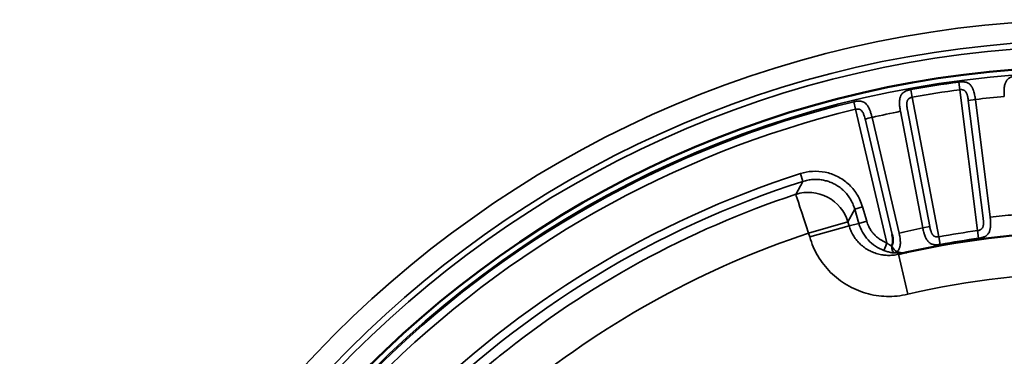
# Model space of a CAD drawing. Header units: millimetres. Extents: x 50 to 3176, y 50 to 2109.
# Tile 145 of 256: x 1162 to 1186, y 511 to 520. Entities that reach past the tile are written whole.
import ezdxf

# ---------------------------------------------------------------- set-up
doc = ezdxf.new("R2010")
doc.units = ezdxf.units.MM
doc.header["$LTSCALE"] = 10
doc.layers.add('Visible (ISO)', color=7, linetype='Continuous', lineweight=50)
doc.layers.add('Visible Narrow (ISO)', color=7, linetype='Continuous', lineweight=35)

msp = doc.modelspace()

# ---------------------------------------------------------------- linework, layer by layer
at = {"layer": 'Visible (ISO)'}
msp.add_line((1183.1865, 513.8894), (1183.1812, 513.8882), dxfattribs=at)
msp.add_circle((1187.953, 493.4384), 25.0206, dxfattribs=at)
msp.add_arc((1187.953, 493.4384), 21, 77.44199, 102.55805, dxfattribs=at)
for points, knots in [([(1183.012, 514.0967), (1183.0133, 514.0984), (1183.0147, 514.1002), (1183.016, 514.1019), (1183.0203, 514.1078), (1183.0241, 514.1137), (1183.0274, 514.1198), (1183.0309, 514.1262), (1183.0338, 514.1327), (1183.0362, 514.1393), (1183.0365, 514.1402), (1183.0368, 514.1411), (1183.0371, 514.1419), (1183.0378, 514.1438), (1183.0384, 514.1456), (1183.0389, 514.1475), (1183.0405, 514.153), (1183.0418, 514.1585), (1183.0428, 514.1642), (1183.0431, 514.166), (1183.0434, 514.1678), (1183.0436, 514.1696), (1183.0445, 514.1756), (1183.0452, 514.1818), (1183.0456, 514.1881), (1183.0459, 514.1927), (1183.0462, 514.1974), (1183.0463, 514.2022), (1183.0466, 514.2099), (1183.0466, 514.2177), (1183.0464, 514.226), (1183.0463, 514.2299), (1183.0462, 514.2339), (1183.046, 514.2379), (1183.0456, 514.2458), (1183.045, 514.254), (1183.044, 514.2628), (1183.0437, 514.2659), (1183.0434, 514.2691), (1183.043, 514.2723), (1183.0428, 514.2736), (1183.0427, 514.2749), (1183.0425, 514.2763), (1183.0411, 514.2874), (1183.0392, 514.2994), (1183.037, 514.3122), (1183.0366, 514.3142), (1183.0363, 514.3163), (1183.0359, 514.3183), (1183.0338, 514.3303), (1183.0313, 514.3429), (1183.0286, 514.356), (1183.028, 514.3593), (1183.0273, 514.3626), (1183.0266, 514.3659)], [0.00000046, 0.00000046, 0.00000046, 0.00000046, 0.02700177, 0.02700177, 0.02700177, 0.1170128, 0.1170128, 0.1170128, 0.21149699, 0.21149699, 0.21149699, 0.22369278, 0.22369278, 0.22369278, 0.25, 0.25, 0.25, 0.3273187, 0.3273187, 0.3273187, 0.35152295, 0.35152295, 0.35152295, 0.43342213, 0.43342213, 0.43342213, 0.49317464, 0.49317464, 0.49317464, 0.58867073, 0.58867073, 0.58867073, 0.6334999, 0.6334999, 0.6334999, 0.71962893, 0.71962893, 0.71962893, 0.75, 0.75, 0.75, 0.76226919, 0.76226919, 0.76226919, 0.86529616, 0.86529616, 0.86529616, 0.88169675, 0.88169675, 0.88169675, 0.97641104, 0.97641104, 0.97641104, 1, 1, 1, 1]), ([(1183.1863, 513.8902), (1183.2076, 513.8948), (1183.2515, 513.9056), (1183.3162, 513.9201), (1183.3595, 513.9299), (1183.3799, 513.9345)], [0.02411935, 0.02411935, 0.02411935, 0.02411935, 0.33333333, 0.66666667, 0.96579253, 0.96579253, 0.96579253, 0.96579253])]:
    msp.add_open_spline(points, degree=3, knots=knots, dxfattribs=at)
at = {"layer": 'Visible Narrow (ISO)'}
for p, q in [((1184.6479, 518.079), (1184.673, 517.8921)), ((1183.5164, 517.7055), (1183.4821, 517.8932)), ((1184.673, 517.8921), (1185.1046, 514.4635)), ((1182.1349, 517.4153), (1182.0904, 517.5986)), ((1184.1648, 514.3147), (1183.5158, 517.7088)), ((1185.052, 517.6551), (1184.8801, 517.6335)), ((1184.8801, 517.6335), (1185.2411, 514.7662)), ((1185.4129, 514.7879), (1185.052, 517.6551)), ((1182.1349, 517.4153), (1182.8957, 514.1651)), ((1183.2286, 517.3663), (1183.7713, 514.5279)), ((1183.9415, 514.5604), (1183.3987, 517.3989)), ((1183.0266, 514.3659), (1182.3679, 517.1798)), ((1183.1952, 514.4054), (1182.5365, 517.2192)), ((1180.796, 515.8504), (1180.8565, 515.6609)), ((1181.95, 514.6764), (1182.115, 514.9876)), ((1182.2152, 514.6383), (1182.115, 514.9876)), ((1182.1151, 514.9876), (1182.3063, 515.0424)), ((1182.4064, 514.6932), (1182.3063, 515.0424)), ((1181.95, 514.6764), (1180.9939, 514.4022)), ((1181.95, 514.6764), (1181.95, 514.6764)), ((1181.95, 514.6764), (1181.9766, 514.5834)), ((1182.4064, 514.6932), (1182.2152, 514.6384)), ((1181.0206, 514.3092), (1181.9767, 514.5834)), ((1182.2152, 514.6383), (1181.9766, 514.5834)), ((1183.9415, 514.5604), (1183.7713, 514.5279)), ((1185.1044, 514.4649), (1185.1299, 514.2771)), ((1180.9939, 514.4022), (1181.0206, 514.3092)), ((1184.1985, 514.1291), (1184.1648, 514.3147)), ((1183.1815, 513.8882), (1183.4085, 512.9153))]:
    msp.add_line(p, q, dxfattribs=at)
for radius in [26.1573, 25.6575, 25.5128, 25.0203, 24.8897]:
    msp.add_circle((1187.953, 493.4384), radius, dxfattribs=at)
for radius, start, end in [(24.8613, 97.63945, 100.36055), (24.6727, 97.63945, 100.36055), (24.8613, 103.63945, 166.36055), (24.3898, 95.16894, 96.83106), (24.6727, 103.63945, 166.36055), (24.3898, 101.16894, 102.83106), (23.5269, 107.71014, 162.28986), (23.328, 107.71014, 162.28986), (23.0836, 108.36346, 128.89125), (21.5, 95.21517, 96.78483), (21.5, 101.21517, 102.78483), (21.2172, 97.7151, 100.2849), (22.0891, 108.36406, 128.89125), (21.0286, 97.7151, 100.2849), (20, 76.86634, 103.13365)]:
    msp.add_arc((1187.953, 493.4384), radius, start, end, dxfattribs=at)
for centre, major_axis, ratio, start_param, end_param in [((1182.5365, 517.2192), (0.1947, 0.0456), 0.0000139, 1.5712, 2.6188016), ((1180.9941, 514.4023), (0.8835, -0.4683), 0.9887161, 0.7722881, 2.3729545), ((1180.994, 514.4023), (-0.315, 0.9491), 0.000144, 0.1044465, 1.57059), ((1182.8957, 514.1651), (-0.07, -0.1874), 0.0001084, 0.0573134, 1.5708788), ((1183.107, 514.1189), (-0.0154, -0.1994), 0.4703404, 4.8604395, 6.2464552), ((1183.107, 514.1189), (-0.1036, 0.1711), 0.4694398, 1.419157, 2.535658), ((1183.107, 514.1189), (-0.0226, -0.1987), 0.5008225, 0.0374481, 0.6199481)]:
    msp.add_ellipse(centre, major_axis=major_axis, ratio=ratio, start_param=start_param, end_param=end_param, dxfattribs=at)
for points, knots in [([(1185.052, 517.6551), (1185.0485, 517.683), (1185.0443, 517.7107), (1185.0359, 517.7561), (1185.0321, 517.7741), (1185.026, 517.8004), (1185.0238, 517.809), (1185.0168, 517.8357), (1185.0116, 517.8533), (1185.0035, 517.877), (1185.0011, 517.8837), (1184.9931, 517.9049), (1184.9872, 517.9189), (1184.9773, 517.9394), (1184.9736, 517.9466), (1184.9631, 517.9654), (1184.956, 517.9766), (1184.9439, 517.993), (1184.9393, 517.9988), (1184.9256, 518.0145), (1184.9162, 518.0236), (1184.9021, 518.0352), (1184.8976, 518.0385), (1184.8817, 518.0496), (1184.8697, 518.0562), (1184.8538, 518.0631), (1184.8503, 518.0646), (1184.8345, 518.0706), (1184.8219, 518.0742), (1184.8052, 518.0778), (1184.8011, 518.0786), (1184.785, 518.0813), (1184.7729, 518.0827), (1184.756, 518.0839), (1184.7511, 518.0842), (1184.7337, 518.0848), (1184.7212, 518.0847), (1184.7047, 518.0841), (1184.7004, 518.0839), (1184.6829, 518.0829), (1184.6698, 518.0817), (1184.6539, 518.0798), (1184.6509, 518.0794), (1184.6479, 518.079)], [0.00000002, 0.00000002, 0.00000002, 0.00000002, 0.09090909, 0.09090909, 0.15177862, 0.15177862, 0.18181818, 0.18181818, 0.24657606, 0.24657606, 0.27272727, 0.27272727, 0.3309788, 0.3309788, 0.36363636, 0.36363636, 0.420532, 0.420532, 0.45454545, 0.45454545, 0.51744874, 0.51744874, 0.54545455, 0.54545455, 0.61622995, 0.61622995, 0.63636364, 0.63636364, 0.70533777, 0.70533777, 0.72727273, 0.72727273, 0.79213921, 0.79213921, 0.81818182, 0.81818182, 0.88569052, 0.88569052, 0.90909091, 0.90909091, 0.98276304, 0.98276304, 1, 1, 1, 1]), ([(1186.0627, 518.2277), (1186.0497, 518.2267), (1186.0367, 518.2254), (1186.0205, 518.2231), (1186.0174, 518.2227), (1186.0022, 518.2204), (1185.99, 518.2181), (1185.9736, 518.2145), (1185.9694, 518.2135), (1185.9536, 518.2095), (1185.9419, 518.2061), (1185.9259, 518.2005), (1185.9213, 518.1987), (1185.9048, 518.1921), (1185.8932, 518.1866), (1185.8782, 518.1781), (1185.8746, 518.1759), (1185.8597, 518.1663), (1185.849, 518.158), (1185.8362, 518.1459), (1185.8334, 518.1431), (1185.8222, 518.1312), (1185.8143, 518.1213), (1185.8039, 518.1054), (1185.8008, 518.1003), (1185.792, 518.0844), (1185.7867, 518.073), (1185.7791, 518.0534), (1185.7764, 518.0457), (1185.7697, 518.0242), (1185.7662, 518.0099), (1185.7616, 517.9868), (1185.7601, 517.9784), (1185.7563, 517.9529), (1185.7543, 517.9353), (1185.7524, 517.9095), (1185.7519, 517.9017), (1185.7507, 517.8764), (1185.7504, 517.8586), (1185.7505, 517.8312), (1185.7506, 517.8218), (1185.7516, 517.7848), (1185.7532, 517.7569), (1185.7556, 517.7291)], [0, 0, 0, 0, 0.0736988, 0.0736988, 0.09090909, 0.09090909, 0.15857266, 0.15857266, 0.18181818, 0.18181818, 0.24663604, 0.24663604, 0.27272727, 0.27272727, 0.34102186, 0.34102186, 0.36363636, 0.36363636, 0.43422944, 0.43422944, 0.45454545, 0.45454545, 0.51712634, 0.51712634, 0.54545455, 0.54545455, 0.60180424, 0.60180424, 0.63636364, 0.63636364, 0.69514631, 0.69514631, 0.72727273, 0.72727273, 0.79105807, 0.79105807, 0.81818182, 0.81818182, 0.87805671, 0.87805671, 0.90909091, 0.90909091, 0.99999999, 0.99999999, 0.99999999, 0.99999999]), ([(1183.4819, 517.8943), (1183.4691, 517.892), (1183.4563, 517.8893), (1183.4404, 517.8854), (1183.4374, 517.8846), (1183.4225, 517.8807), (1183.4106, 517.8772), (1183.3947, 517.8719), (1183.3906, 517.8704), (1183.3752, 517.8648), (1183.364, 517.8602), (1183.3486, 517.8529), (1183.3442, 517.8507), (1183.3286, 517.8425), (1183.3175, 517.8358), (1183.3036, 517.8257), (1183.3002, 517.8231), (1183.2864, 517.812), (1183.2766, 517.8027), (1183.2651, 517.7893), (1183.2626, 517.7862), (1183.2527, 517.7732), (1183.246, 517.7625), (1183.2373, 517.7457), (1183.2347, 517.7403), (1183.2276, 517.7235), (1183.2235, 517.7116), (1183.218, 517.6913), (1183.2161, 517.6834), (1183.2118, 517.6613), (1183.2097, 517.6467), (1183.2076, 517.6232), (1183.207, 517.6147), (1183.2058, 517.589), (1183.2058, 517.5713), (1183.2065, 517.5454), (1183.2069, 517.5376), (1183.2083, 517.5123), (1183.2098, 517.4945), (1183.2128, 517.4674), (1183.2139, 517.458), (1183.2187, 517.4213), (1183.2233, 517.3938), (1183.2286, 517.3663)], [0, 0, 0, 0, 0.0736988, 0.0736988, 0.09090909, 0.09090909, 0.15857266, 0.15857266, 0.18181818, 0.18181818, 0.24663604, 0.24663604, 0.27272727, 0.27272727, 0.34102186, 0.34102186, 0.36363636, 0.36363636, 0.43422944, 0.43422944, 0.45454545, 0.45454545, 0.51712634, 0.51712634, 0.54545455, 0.54545455, 0.60180424, 0.60180424, 0.63636364, 0.63636364, 0.69514631, 0.69514631, 0.72727273, 0.72727273, 0.79105807, 0.79105807, 0.81818182, 0.81818182, 0.87805671, 0.87805671, 0.90909091, 0.90909091, 0.99999999, 0.99999999, 0.99999999, 0.99999999]), ([(1184.8801, 517.6335), (1184.8782, 517.6473), (1184.8762, 517.6607), (1184.8722, 517.685), (1184.8701, 517.6962), (1184.8661, 517.7163), (1184.8641, 517.7254), (1184.8618, 517.735), (1184.8616, 517.736), (1184.8592, 517.7458), (1184.8569, 517.7542), (1184.8541, 517.7637), (1184.8536, 517.7652), (1184.8508, 517.774), (1184.8484, 517.781), (1184.8445, 517.7912), (1184.8432, 517.7944), (1184.8403, 517.8012), (1184.8388, 517.8047), (1184.834, 517.8147), (1184.8306, 517.8213), (1184.8229, 517.8343), (1184.8186, 517.8407), (1184.8125, 517.8486), (1184.811, 517.8504), (1184.8052, 517.8571), (1184.8007, 517.8616), (1184.7943, 517.8669), (1184.7927, 517.8683), (1184.7851, 517.874), (1184.7788, 517.8777), (1184.7664, 517.8835), (1184.7603, 517.8857), (1184.7488, 517.8891), (1184.7435, 517.8903), (1184.7377, 517.8914), (1184.7373, 517.8915), (1184.7314, 517.8926), (1184.7259, 517.8934), (1184.7152, 517.8943), (1184.7099, 517.8946), (1184.6994, 517.8947), (1184.6942, 517.8945), (1184.6837, 517.8937), (1184.6783, 517.893), (1184.673, 517.8921)], [0, 0, 0, 0, 0.07314582, 0.07314582, 0.14004109, 0.14004109, 0.2, 0.2, 0.20704357, 0.20704357, 0.26982712, 0.26982712, 0.28182214, 0.28182214, 0.34047608, 0.34047608, 0.36872295, 0.36872295, 0.4, 0.4, 0.45947171, 0.45947171, 0.52370709, 0.52370709, 0.54383258, 0.54383258, 0.6, 0.6, 0.61938722, 0.61938722, 0.68746448, 0.68746448, 0.74847276, 0.74847276, 0.8, 0.8, 0.80390967, 0.80390967, 0.85551703, 0.85551703, 0.90451808, 0.90451808, 0.95210404, 0.95210404, 0.99999994, 0.99999994, 0.99999994, 0.99999994]), ([(1183.3987, 517.3989), (1183.396, 517.4141), (1183.3936, 517.4288), (1183.3895, 517.4568), (1183.3878, 517.47), (1183.3858, 517.4886), (1183.3853, 517.4944), (1183.3843, 517.5062), (1183.3839, 517.5121), (1183.3833, 517.5258), (1183.3831, 517.5335), (1183.3832, 517.5434), (1183.3832, 517.5459), (1183.3835, 517.555), (1183.3839, 517.5616), (1183.3847, 517.5703), (1183.3849, 517.5724), (1183.3853, 517.5755), (1183.3854, 517.5764), (1183.3865, 517.5842), (1183.3876, 517.5912), (1183.3906, 517.6052), (1183.3925, 517.6122), (1183.3949, 517.6193), (1183.395, 517.6197), (1183.3974, 517.6264), (1183.3999, 517.6324), (1183.4033, 517.639), (1183.4038, 517.64), (1183.4052, 517.6424), (1183.406, 517.6439), (1183.4101, 517.6507), (1183.4138, 517.6556), (1183.4229, 517.6659), (1183.4286, 517.6711), (1183.4351, 517.6759), (1183.4355, 517.6762), (1183.4413, 517.6805), (1183.4471, 517.6841), (1183.4547, 517.6882), (1183.4562, 517.6891), (1183.4641, 517.6931), (1183.4707, 517.6961), (1183.4796, 517.6994), (1183.4817, 517.7002), (1183.4909, 517.7033), (1183.4983, 517.7054), (1183.5092, 517.7077), (1183.5125, 517.7083), (1183.5158, 517.7088)], [0, 0, 0, 0, 0.0808007, 0.0808007, 0.1612635, 0.1612635, 0.2, 0.2, 0.2423326, 0.2423326, 0.3014362, 0.3014362, 0.3209856, 0.3209856, 0.3749871, 0.3749871, 0.3922531, 0.3922531, 0.4, 0.4, 0.4565022, 0.4565022, 0.5159513, 0.5159513, 0.5192293, 0.5192293, 0.5753268, 0.5753268, 0.5849706, 0.5849706, 0.6, 0.6, 0.6571492, 0.6571492, 0.7307498, 0.7307498, 0.735254, 0.735254, 0.8, 0.8, 0.8162204, 0.8162204, 0.8831343, 0.8831343, 0.9031628, 0.9031628, 0.9713374, 0.9713374, 1, 1, 1, 1]), ([(1182.3679, 517.1798), (1182.3626, 517.2011), (1182.3572, 517.2212), (1182.3477, 517.2532), (1182.3436, 517.266), (1182.3351, 517.2902), (1182.3306, 517.3015), (1182.3217, 517.3217), (1182.3173, 517.3307), (1182.3107, 517.3425), (1182.3088, 517.3457), (1182.3005, 517.3593), (1182.2933, 517.3694), (1182.2783, 517.3867), (1182.2706, 517.3941), (1182.2616, 517.4006), (1182.2608, 517.4011), (1182.2536, 517.4061), (1182.2469, 517.4096), (1182.2333, 517.4151), (1182.2263, 517.4171), (1182.2128, 517.4199), (1182.2064, 517.4208), (1182.1892, 517.4223), (1182.1784, 517.4223), (1182.1567, 517.4204), (1182.1458, 517.4184), (1182.1349, 517.4153)], [0, 0, 0, 0, 0.11522042, 0.11522042, 0.2, 0.2, 0.28950753, 0.28950753, 0.36996684, 0.36996684, 0.4, 0.4, 0.5, 0.5, 0.59122613, 0.59122613, 0.6, 0.6, 0.67050703, 0.67050703, 0.73868312, 0.73868312, 0.8, 0.8, 0.9, 0.9, 1, 1, 1, 1]), ([(1180.8565, 515.6609), (1180.835, 515.6248), (1180.8142, 515.5892), (1180.7773, 515.5216), (1180.7611, 515.4896), (1180.7425, 515.4551), (1180.7413, 515.4528), (1180.7213, 515.4161), (1180.7011, 515.3813), (1180.6808, 515.3461)], [0, 0, 0, 0, 0.33333333, 0.33333333, 0.64467526, 0.64467526, 0.66666667, 0.66666667, 0.99988526, 0.99988526, 0.99988526, 0.99988526]), ([(1180.8565, 515.6609), (1180.895, 515.6733), (1180.9341, 515.6833), (1181.0131, 515.6986), (1181.053, 515.7038), (1181.1014, 515.7073), (1181.1099, 515.7077), (1181.1683, 515.7104), (1181.2182, 515.7089), (1181.3057, 515.6996), (1181.3435, 515.6934), (1181.4166, 515.6769), (1181.452, 515.6669), (1181.5215, 515.6428), (1181.5556, 515.6289), (1181.6025, 515.6065), (1181.6159, 515.5997), (1181.6655, 515.5732), (1181.7005, 515.5515), (1181.7675, 515.5041), (1181.7995, 515.4782), (1181.8344, 515.4462), (1181.8391, 515.4418), (1181.9077, 515.3765), (1181.9633, 515.3073), (1182.0303, 515.1963), (1182.0494, 515.1597), (1182.083, 515.0843), (1182.0975, 515.0455), (1182.1115, 514.9998), (1182.1133, 514.9937), (1182.115, 514.9876)], [0, 0, 0, 0, 0.07527411, 0.07527411, 0.15065133, 0.15065133, 0.16666667, 0.16666667, 0.26100422, 0.26100422, 0.33333333, 0.33333333, 0.40249002, 0.40249002, 0.47160811, 0.47160811, 0.5, 0.5, 0.57721459, 0.57721459, 0.65452959, 0.65452959, 0.66666667, 0.66666667, 0.83333333, 0.83333333, 0.91077189, 0.91077189, 0.9881374, 0.9881374, 0.9999884, 0.9999884, 0.9999884, 0.9999884]), ([(1182.4064, 514.6932), (1182.4132, 514.6708), (1182.4207, 514.649), (1182.4291, 514.6277), (1182.4376, 514.606), (1182.4469, 514.5848), (1182.4571, 514.5641), (1182.4654, 514.5471), (1182.4744, 514.5304), (1182.4839, 514.514), (1182.4926, 514.4992), (1182.5018, 514.4845), (1182.5115, 514.4702), (1182.5269, 514.4473), (1182.5436, 514.4251), (1182.5615, 514.4038), (1182.5699, 514.3937), (1182.5786, 514.3838), (1182.5875, 514.3741), (1182.6064, 514.3536), (1182.6264, 514.334), (1182.6473, 514.3156), (1182.6579, 514.3062), (1182.6686, 514.2971), (1182.6796, 514.2884), (1182.6929, 514.2778), (1182.7065, 514.2677), (1182.7204, 514.258), (1182.7395, 514.2448), (1182.7591, 514.2324), (1182.7794, 514.2208), (1182.7993, 514.2094), (1182.8197, 514.1987), (1182.8408, 514.1888), (1182.8586, 514.1804), (1182.8769, 514.1725), (1182.8957, 514.1651)], [0, 0, 0, 0, 0.0919138, 0.0919138, 0.0919138, 0.18579, 0.18579, 0.18579, 0.2630171, 0.2630171, 0.2630171, 0.3333333, 0.3333333, 0.3333333, 0.4451866, 0.4451866, 0.4451866, 0.4979371, 0.4979371, 0.4979371, 0.6099212, 0.6099212, 0.6099212, 0.6666667, 0.6666667, 0.6666667, 0.735329, 0.735329, 0.735329, 0.829379, 0.829379, 0.829379, 0.9217847, 0.9217847, 0.9217847, 1, 1, 1, 1]), ([(1185.1046, 514.4635), (1185.1156, 514.465), (1185.1261, 514.4672), (1185.1361, 514.4701), (1185.1453, 514.4727), (1185.1541, 514.4759), (1185.1624, 514.4796), (1185.1635, 514.4801), (1185.1646, 514.4806), (1185.1656, 514.4811), (1185.1675, 514.482), (1185.1694, 514.4829), (1185.1712, 514.4838), (1185.1759, 514.4862), (1185.1805, 514.4887), (1185.1848, 514.4915), (1185.1885, 514.4938), (1185.1919, 514.4963), (1185.1953, 514.4989), (1185.1983, 514.5013), (1185.2011, 514.5037), (1185.2039, 514.5064), (1185.2081, 514.5104), (1185.212, 514.5149), (1185.2156, 514.5197), (1185.2167, 514.5212), (1185.2177, 514.5226), (1185.2187, 514.5242), (1185.2227, 514.5301), (1185.2263, 514.5367), (1185.2294, 514.5437), (1185.2302, 514.5454), (1185.2309, 514.547), (1185.2315, 514.5487), (1185.2337, 514.5539), (1185.2356, 514.5594), (1185.2373, 514.5649), (1185.2389, 514.57), (1185.2403, 514.5752), (1185.2415, 514.5804), (1185.2422, 514.5835), (1185.2428, 514.5866), (1185.2434, 514.5897), (1185.2451, 514.5984), (1185.2462, 514.607), (1185.247, 514.6159), (1185.248, 514.626), (1185.2484, 514.6364), (1185.2485, 514.6476), (1185.2485, 514.6532), (1185.2485, 514.659), (1185.2483, 514.665), (1185.2482, 514.6701), (1185.2481, 514.6753), (1185.2479, 514.6807), (1185.2473, 514.6933), (1185.2465, 514.7069), (1185.2454, 514.7212), (1185.2451, 514.7245), (1185.2448, 514.7279), (1185.2445, 514.7313), (1185.2436, 514.7425), (1185.2424, 514.7542), (1185.2411, 514.7662)], [0, 0, 0, 0, 0.0883587, 0.0883587, 0.0883587, 0.1704336, 0.1704336, 0.1704336, 0.181041, 0.181041, 0.181041, 0.2, 0.2, 0.2, 0.2490463, 0.2490463, 0.2490463, 0.2900797, 0.2900797, 0.2900797, 0.3267895, 0.3267895, 0.3267895, 0.3832752, 0.3832752, 0.3832752, 0.4, 0.4, 0.4, 0.4658441, 0.4658441, 0.4658441, 0.4810539, 0.4810539, 0.4810539, 0.5292789, 0.5292789, 0.5292789, 0.5736305, 0.5736305, 0.5736305, 0.6, 0.6, 0.6, 0.674023, 0.674023, 0.674023, 0.7578992, 0.7578992, 0.7578992, 0.8, 0.8, 0.8, 0.8350794, 0.8350794, 0.8350794, 0.9175872, 0.9175872, 0.9175872, 0.9367742, 0.9367742, 0.9367742, 1, 1, 1, 1]), ([(1185.1299, 514.2767), (1185.1426, 514.2784), (1185.1554, 514.2805), (1185.1711, 514.2835), (1185.1741, 514.2841), (1185.1887, 514.2872), (1185.2004, 514.29), (1185.2164, 514.2944), (1185.2205, 514.2956), (1185.2358, 514.3003), (1185.2469, 514.3042), (1185.2624, 514.3105), (1185.267, 514.3125), (1185.2829, 514.3198), (1185.2939, 514.3256), (1185.3083, 514.3347), (1185.3121, 514.3373), (1185.3266, 514.3476), (1185.3368, 514.3563), (1185.349, 514.369), (1185.3517, 514.372), (1185.3622, 514.3842), (1185.3695, 514.3943), (1185.3792, 514.4105), (1185.3821, 514.4159), (1185.3903, 514.4323), (1185.395, 514.4438), (1185.4018, 514.4637), (1185.4042, 514.4716), (1185.41, 514.4936), (1185.4129, 514.508), (1185.4166, 514.5312), (1185.4177, 514.5396), (1185.4205, 514.5653), (1185.4218, 514.5831), (1185.4227, 514.609), (1185.4229, 514.6166), (1185.4231, 514.6418), (1185.4228, 514.6598), (1185.4217, 514.687), (1185.4212, 514.6961), (1185.4189, 514.7327), (1185.4163, 514.7603), (1185.4129, 514.7879)], [0, 0, 0, 0, 0.07413923, 0.07413923, 0.09090909, 0.09090909, 0.15815755, 0.15815755, 0.18181818, 0.18181818, 0.24563505, 0.24563505, 0.27272727, 0.27272727, 0.33943343, 0.33943343, 0.36363636, 0.36363636, 0.43403939, 0.43403939, 0.45454545, 0.45454545, 0.5160527, 0.5160527, 0.54545455, 0.54545455, 0.60117163, 0.60117163, 0.63636364, 0.63636364, 0.69514199, 0.69514199, 0.72727273, 0.72727273, 0.79165378, 0.79165378, 0.81818182, 0.81818182, 0.87878089, 0.87878089, 0.90909091, 0.90909091, 1, 1, 1, 1]), ([(1183.181, 513.889), (1183.1368, 513.8778), (1183.0917, 513.8704), (1183.0008, 513.8616), (1182.9551, 513.8602), (1182.8724, 513.8632), (1182.8355, 513.8666), (1182.7548, 513.8783), (1182.7111, 513.8876), (1182.6254, 513.9117), (1182.5834, 513.9266), (1182.5066, 513.9596), (1182.4716, 513.9771), (1182.3994, 514.0186), (1182.3625, 514.0431), (1182.2923, 514.0969), (1182.259, 514.126), (1182.2, 514.185), (1182.1739, 514.2145), (1182.1228, 514.2794), (1182.0982, 514.3153), (1182.054, 514.3899), (1182.0344, 514.4286), (1182.0014, 514.5059), (1181.9877, 514.5443), (1181.9767, 514.5834)], [0.00015934, 0.00015934, 0.00015934, 0.00015934, 0.08889751, 0.08889751, 0.17781985, 0.17781985, 0.25, 0.25, 0.33689007, 0.33689007, 0.42369296, 0.42369296, 0.5, 0.5, 0.58651721, 0.58651721, 0.67297361, 0.67297361, 0.75, 0.75, 0.83510362, 0.83510362, 0.92017177, 0.92017177, 1, 1, 1, 1]), ([(1183.7713, 514.5279), (1183.7766, 514.5006), (1183.7827, 514.4735), (1183.7941, 514.4292), (1183.7989, 514.4118), (1183.8068, 514.3861), (1183.8096, 514.3774), (1183.8184, 514.3512), (1183.8248, 514.334), (1183.8343, 514.3109), (1183.8372, 514.3042), (1183.8465, 514.2837), (1183.8533, 514.2703), (1183.8645, 514.2503), (1183.8687, 514.2432), (1183.8804, 514.2252), (1183.888, 514.2147), (1183.901, 514.199), (1183.9062, 514.1932), (1183.921, 514.1781), (1183.9309, 514.1697), (1183.9456, 514.159), (1183.9503, 514.1559), (1183.9668, 514.1459), (1183.979, 514.1401), (1183.9952, 514.1341), (1183.9988, 514.1329), (1184.0147, 514.1279), (1184.0271, 514.1251), (1184.0439, 514.1225), (1184.048, 514.1219), (1184.0641, 514.12), (1184.0759, 514.1193), (1184.0926, 514.1191), (1184.0976, 514.1191), (1184.1147, 514.1193), (1184.1269, 514.12), (1184.1431, 514.1214), (1184.1473, 514.1219), (1184.1646, 514.1237), (1184.1774, 514.1255), (1184.1928, 514.1281), (1184.1956, 514.1286), (1184.1985, 514.1291)], [0, 0, 0, 0, 0.09090909, 0.09090909, 0.15096179, 0.15096179, 0.18181818, 0.18181818, 0.24623395, 0.24623395, 0.27272727, 0.27272727, 0.33016904, 0.33016904, 0.36363636, 0.36363636, 0.41901512, 0.41901512, 0.45454545, 0.45454545, 0.51722095, 0.51722095, 0.54545455, 0.54545455, 0.61597585, 0.61597585, 0.63636364, 0.63636364, 0.70451788, 0.70451788, 0.72727273, 0.72727273, 0.79131471, 0.79131471, 0.81818182, 0.81818182, 0.885258, 0.885258, 0.90909091, 0.90909091, 0.98332114, 0.98332114, 0.99999999, 0.99999999, 0.99999999, 0.99999999]), ([(1183.9415, 514.5604), (1183.9448, 514.5437), (1183.9484, 514.5277), (1183.9527, 514.5097), (1183.9534, 514.5068), (1183.9579, 514.4887), (1183.9618, 514.4745), (1183.9665, 514.4593), (1183.9672, 514.4572), (1183.9705, 514.4468), (1183.9732, 514.439), (1183.9782, 514.4258), (1183.9805, 514.4202), (1183.9856, 514.4084), (1183.9885, 514.4023), (1183.9928, 514.3941), (1183.994, 514.3918), (1183.9965, 514.3874), (1183.9978, 514.3852), (1184.0031, 514.3762), (1184.0075, 514.3696), (1184.0133, 514.3618), (1184.0145, 514.3603), (1184.0202, 514.3532), (1184.0249, 514.3481), (1184.0307, 514.3427), (1184.0316, 514.3419), (1184.0349, 514.339), (1184.0374, 514.337), (1184.0428, 514.3329), (1184.0457, 514.331), (1184.0539, 514.326), (1184.0593, 514.3234), (1184.0703, 514.3191), (1184.0758, 514.3174), (1184.0871, 514.3147), (1184.0929, 514.3136), (1184.0989, 514.3128), (1184.099, 514.3128), (1184.1054, 514.3119), (1184.1119, 514.3113), (1184.1256, 514.3108), (1184.1329, 514.3109), (1184.148, 514.3119), (1184.1558, 514.3129), (1184.164, 514.3145), (1184.1644, 514.3146), (1184.1648, 514.3147)], [0, 0, 0, 0, 0.0893422, 0.0893422, 0.1071908, 0.1071908, 0.2, 0.2, 0.2155698, 0.2155698, 0.2765671, 0.2765671, 0.3240397, 0.3240397, 0.3789522, 0.3789522, 0.4, 0.4, 0.4206782, 0.4206782, 0.4850285, 0.4850285, 0.5014574, 0.5014574, 0.5608849, 0.5608849, 0.5709013, 0.5709013, 0.6, 0.6, 0.6325472, 0.6325472, 0.6893338, 0.6893338, 0.7443642, 0.7443642, 0.8, 0.8, 0.8006629, 0.8006629, 0.8610412, 0.8610412, 0.9272824, 0.9272824, 0.9963442, 0.9963442, 1, 1, 1, 1]), ([(1181.0206, 514.3092), (1181.0684, 514.1444), (1181.1995, 513.8379), (1181.5163, 513.43), (1181.9114, 513.125), (1182.3816, 512.9204), (1182.8896, 512.8401), (1183.2336, 512.8757), (1183.4085, 512.9153)], [0.00000019, 0.00000019, 0.00000019, 0.00000019, 0.16666667, 0.33333333, 0.5, 0.66666667, 0.83333333, 1, 1, 1, 1]), ([(1183.1464, 513.9506), (1183.1494, 513.9533), (1183.1524, 513.9561), (1183.1552, 513.9589), (1183.162, 513.9657), (1183.1683, 513.9728), (1183.1741, 513.9803), (1183.1761, 513.983), (1183.1782, 513.9857), (1183.1801, 513.9885), (1183.1855, 513.9962), (1183.1903, 514.0044), (1183.1947, 514.013), (1183.1969, 514.0174), (1183.1991, 514.0219), (1183.201, 514.0265), (1183.2054, 514.0369), (1183.2093, 514.0479), (1183.2125, 514.0594), (1183.2138, 514.0641), (1183.215, 514.0689), (1183.2161, 514.0737), (1183.219, 514.0864), (1183.2212, 514.0996), (1183.2227, 514.1132), (1183.2233, 514.1184), (1183.2239, 514.1237), (1183.2243, 514.129), (1183.2254, 514.142), (1183.2259, 514.1551), (1183.226, 514.1686), (1183.2261, 514.1757), (1183.226, 514.1828), (1183.2258, 514.1901), (1183.2254, 514.2028), (1183.2247, 514.2157), (1183.2237, 514.229), (1183.223, 514.2376), (1183.2222, 514.2462), (1183.2212, 514.255), (1183.2193, 514.273), (1183.2168, 514.2915), (1183.2137, 514.3106), (1183.2129, 514.3157), (1183.2121, 514.3207), (1183.2112, 514.3258), (1183.2081, 514.3442), (1183.2045, 514.363), (1183.2004, 514.3821), (1183.1987, 514.3898), (1183.197, 514.3976), (1183.1952, 514.4054)], [0, 0, 0, 0, 0.0315544, 0.0315544, 0.0315544, 0.1073527, 0.1073527, 0.1073527, 0.134683, 0.134683, 0.134683, 0.2098589, 0.2098589, 0.2098589, 0.2481842, 0.2481842, 0.2481842, 0.3332174, 0.3332174, 0.3332174, 0.3674903, 0.3674903, 0.3674903, 0.4567758, 0.4567758, 0.4567758, 0.4909693, 0.4909693, 0.4909693, 0.5741557, 0.5741557, 0.5741557, 0.6178982, 0.6178982, 0.6178982, 0.6942297, 0.6942297, 0.6942297, 0.7430751, 0.7430751, 0.7430751, 0.8421241, 0.8421241, 0.8421241, 0.8681557, 0.8681557, 0.8681557, 0.9620552, 0.9620552, 0.9620552, 1, 1, 1, 1]), ([(1183.0875, 513.92), (1183.0614, 513.9222), (1183.0068, 513.9289), (1182.9191, 513.9471), (1182.8573, 513.9663), (1182.8258, 513.9781)], [0.00291386, 0.00291386, 0.00291386, 0.00291386, 0.33333333, 0.66666667, 1, 1, 1, 1]), ([(1182.8957, 514.1651), (1182.9056, 514.1569), (1182.9155, 514.1493), (1182.9288, 514.1399), (1182.9323, 514.1375), (1182.9421, 514.1311), (1182.9484, 514.1272), (1182.9615, 514.1195), (1182.9684, 514.1158), (1182.978, 514.111), (1182.9808, 514.1096), (1182.9933, 514.1037), (1183.0028, 514.0999), (1183.012, 514.0967)], [0, 0, 0, 0, 0.24560252, 0.24560252, 0.33333333, 0.33333333, 0.49097565, 0.49097565, 0.66666667, 0.66666667, 0.74070465, 0.74070465, 0.99999987, 0.99999987, 0.99999987, 0.99999987]), ([(1183.387, 513.9361), (1183.361, 513.9302), (1183.3346, 513.927), (1183.3081, 513.9263), (1183.2833, 513.9256), (1183.2584, 513.927), (1183.2333, 513.9305), (1183.2314, 513.9308), (1183.2296, 513.9311), (1183.2278, 513.9313), (1183.2008, 513.9354), (1183.1736, 513.9419), (1183.1464, 513.9506)], [0.00000003, 0.00000003, 0.00000003, 0.00000003, 0.33333333, 0.33333333, 0.33333333, 0.6440174, 0.6440174, 0.6440174, 0.66666667, 0.66666667, 0.66666667, 1, 1, 1, 1]), ([(1169.9861, 507.9313), (1170.0382, 507.996), (1170.0903, 508.0596), (1170.1966, 508.1879), (1170.2509, 508.2525), (1170.3362, 508.3529), (1170.3676, 508.3895), (1170.4241, 508.4551), (1170.4494, 508.4842), (1170.5236, 508.5692), (1170.5722, 508.6244), (1170.6713, 508.7357), (1170.7218, 508.7918), (1170.7795, 508.8553), (1170.787, 508.8635), (1170.8449, 508.9271), (1170.895, 508.9817), (1170.9979, 509.0925), (1171.0505, 509.1486), (1171.1183, 509.2203), (1171.1335, 509.2365), (1171.2027, 509.3093), (1171.2565, 509.3654), (1171.3423, 509.4541), (1171.3742, 509.487), (1171.4283, 509.5424), (1171.4505, 509.565), (1171.5327, 509.6486), (1171.5928, 509.7092), (1171.6998, 509.816), (1171.7466, 509.8624), (1171.8192, 509.9339), (1171.8449, 509.9591), (1171.9259, 510.0382), (1171.9815, 510.092), (1172.0678, 510.1748), (1172.098, 510.2037), (1172.1835, 510.285), (1172.2391, 510.3374), (1172.3151, 510.4085), (1172.335, 510.427), (1172.3946, 510.4823), (1172.4347, 510.5192), (1172.5322, 510.6085), (1172.5901, 510.661), (1172.7029, 510.7623), (1172.7577, 510.811), (1172.8186, 510.8645), (1172.8236, 510.8689), (1172.845, 510.8877), (1172.8613, 510.9019), (1172.9384, 510.9692), (1173.0003, 511.0226), (1173.103, 511.1101), (1173.1431, 511.144), (1173.2462, 511.2304), (1173.3098, 511.283), (1173.4028, 511.3589), (1173.4313, 511.3821), (1173.4601, 511.4053)], [0, 0, 0, 0, 0.04517152, 0.04517152, 0.0926645, 0.0926645, 0.12035557, 0.12035557, 0.14285714, 0.14285714, 0.18661753, 0.18661753, 0.2326168, 0.2326168, 0.23945464, 0.23945464, 0.28571429, 0.28571429, 0.33449616, 0.33449616, 0.34869706, 0.34869706, 0.39882766, 0.39882766, 0.42857143, 0.42857143, 0.44919997, 0.44919997, 0.50498732, 0.50498732, 0.54799284, 0.54799284, 0.57142857, 0.57142857, 0.62160624, 0.62160624, 0.6485155, 0.6485155, 0.69718386, 0.69718386, 0.71428571, 0.71428571, 0.74832993, 0.74832993, 0.79634937, 0.79634937, 0.84035416, 0.84035416, 0.8443688, 0.8443688, 0.85714286, 0.85714286, 0.90442106, 0.90442106, 0.93416785, 0.93416785, 0.97993727, 0.97993727, 0.99999996, 0.99999996, 0.99999996, 0.99999996])]:
    msp.add_open_spline(points, degree=3, knots=knots, dxfattribs=at)
for points in [[(1182.5365, 517.2192), (1182.5302, 517.2465), (1182.5161, 517.3006), (1182.4901, 517.3787), (1182.4597, 517.4494), (1182.4242, 517.51), (1182.3833, 517.5572), (1182.338, 517.5897), (1182.2893, 517.6083), (1182.2383, 517.6158), (1182.1871, 517.615), (1182.1373, 517.6088), (1182.1058, 517.6023), (1182.0904, 517.5986)], [(1182.3063, 515.0424), (1182.2689, 515.1609), (1182.1734, 515.3737), (1181.966, 515.6122), (1181.6999, 515.7951), (1181.4027, 515.8969), (1181.0774, 515.9175), (1180.8878, 515.8813), (1180.796, 515.8504)], [(1182.8258, 513.9781), (1182.7528, 514.0054), (1182.6134, 514.0772), (1182.4349, 514.23), (1182.2966, 514.4196), (1182.2366, 514.5638), (1182.2152, 514.6383)], [(1183.0889, 513.9199), (1183.1875, 513.9091), (1183.2855, 513.9142), (1183.3802, 513.9346)]]:
    msp.add_open_spline(points, degree=3, dxfattribs=at)

doc.saveas('drawing.dxf')
